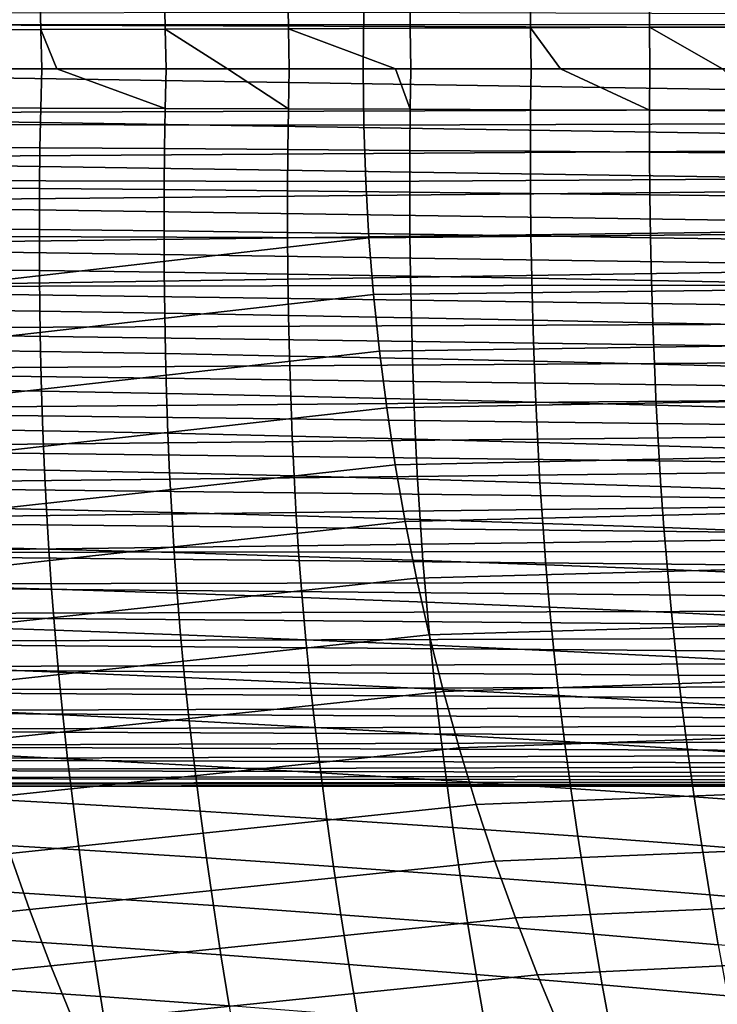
# Model space of a CAD drawing. Header units: metres. Extents: x -365 to 28, y -28 to 28.
# Tile 72 of 256: x -55 to -47, y -11 to 1. Entities that reach past the tile are written whole.
import ezdxf

# ---------------------------------------------------------------- set-up
doc = ezdxf.new("R2010")
doc.units = ezdxf.units.M
doc.layers.add('solid_24_501_103_XXX', color=7, linetype='CONTINUOUS')

msp = doc.modelspace()

# ---------------------------------------------------------------- linework, layer by layer
at = {"layer": 'solid_24_501_103_XXX'}
for points in [[(-29.330763, 0.51737, 135.134018), (-62.013561, 0.52317, 144.506027), (-62.000244, 1.044636, 144.552475), (-29.317738, 1.033098, 135.179443)], [(-57.349934, 1.044636, 160.770035), (-57.336613, 0.52317, 160.816483), (-27.469551, 0.424102, 152.257996), (-27.459742, 0.848046, 152.222076)], [(-54.711781, 0.464458, 71.598251), (-56.199532, 0.460184, 72.247437), (-56.207642, 0.927546, 72.263939), (-54.720551, 0.935851, 71.615753)], [(-53.238167, 0.469187, 70.914513), (-54.711781, 0.464458, 71.598251), (-54.720551, 0.935851, 71.615753), (-53.246422, 0.945062, 70.932579)], [(-51.786522, 0.955216, 70.214783), (-51.779709, 0.474383, 70.196594), (-53.238167, 0.469187, 70.914513), (-53.246422, 0.945062, 70.932579)], [(-50.342136, 0.965879, 69.46286), (-50.337437, 0.479829, 69.444939), (-51.779709, 0.474383, 70.196594), (-51.786522, 0.955216, 70.214783)], [(-48.914551, 0.976891, 68.677429), (-48.912388, 0.48544, 68.660057), (-50.337437, 0.479829, 69.444939), (-50.342136, 0.965879, 69.46286)], [(-47.505058, 0.988529, 67.859177), (-47.505592, 0.491349, 67.842453), (-48.912388, 0.48544, 68.660057), (-48.914551, 0.976891, 68.677429)], [(-46.114941, 1.000221, 67.008705), (-46.118088, 0.49727, 66.992653), (-47.505592, 0.491349, 67.842453), (-47.505058, 0.988529, 67.859177)], [(-50.894806, 0, 105.566017), (-50.887135, 0.666145, 105.558487), (-56.57024, 0.659662, 106.993813), (-56.577618, 0, 107.001122)], [(-45.211998, 0, 104.130913), (-45.204578, 0.649072, 104.123695), (-50.887135, 0.666145, 105.558487), (-50.894806, 0, 105.566017)], [(-29.330763, 0.51737, 135.134018), (-29.335108, 0, 135.118866), (-62.018005, 0, 144.490524), (-62.013561, 0.52317, 144.506027)], [(-57.336613, 0.52317, 160.816483), (-57.332172, 0, 160.831985), (-27.472822, 0, 152.269943), (-27.469551, 0.424102, 152.257996)], [(-53.238167, 0.469187, 70.914513), (-53.226749, 0, 70.904472), (-54.52179, 0, 71.508003), (-54.711781, 0.464458, 71.598251)], [(-51.779709, 0.474383, 70.196594), (-51.769493, 0, 70.186638), (-52.501446, 0, 70.552399), (-53.238167, 0.469187, 70.914513)], [(-52.501446, 0, 70.552399), (-53.226749, 0, 70.904472), (-53.238167, 0.469187, 70.914513)], [(-50.337437, 0.479829, 69.444939), (-50.329277, 0, 69.435593), (-50.512329, 0, 69.533401), (-51.779709, 0.474383, 70.196594)], [(-50.512329, 0, 69.533401), (-51.769493, 0, 70.186638), (-51.779709, 0.474383, 70.196594)], [(-48.912388, 0.48544, 68.660057), (-48.906643, 0, 68.651596), (-50.329277, 0, 69.435593), (-50.337437, 0.479829, 69.444939)], [(-47.505592, 0.491349, 67.842453), (-47.502228, 0, 67.834938), (-48.557873, 0, 68.452812), (-48.912388, 0.48544, 68.660057)], [(-48.557873, 0, 68.452812), (-48.906643, 0, 68.651596), (-48.912388, 0.48544, 68.660057)], [(-46.118088, 0.49727, 66.992653), (-46.117229, 0, 66.986244), (-46.641418, 0, 67.312637), (-47.505592, 0.491349, 67.842453)], [(-46.641418, 0, 67.312637), (-47.502228, 0, 67.834938), (-47.505592, 0.491349, 67.842453)], [(-54.711781, 0.464458, 71.598251), (-54.699947, 0, 71.588547), (-56.188572, 0, 72.238609), (-56.199532, 0.460184, 72.247437)], [(-54.52179, 0, 71.508003), (-54.699947, 0, 71.588547), (-54.711781, 0.464458, 71.598251)], [(-29.317738, -1.033098, 135.179443), (-62.013561, -0.52317, 144.506027), (-62.018005, 0, 144.490524), (-29.330763, -0.51737, 135.134018)], [(-29.335108, 0, 135.118866), (-29.330763, -0.51737, 135.134018), (-62.018005, 0, 144.490524)], [(-57.332172, 0, 160.831985), (-57.336613, -0.52317, 160.816483), (-27.469551, -0.424099, 152.257996), (-27.472822, 0, 152.269943)], [(-50.887135, -0.666145, 105.558487), (-50.894806, 0, 105.566017), (-56.577618, 0, 107.001122), (-56.57024, -0.659662, 106.993813)], [(-56.199532, -0.460184, 72.247437), (-56.188572, 0, 72.238609), (-54.699947, 0, 71.588547), (-54.711781, -0.464458, 71.598251)], [(-54.711781, -0.464458, 71.598251), (-54.699947, 0, 71.588547), (-54.52179, 0, 71.508003), (-53.238167, -0.469187, 70.914513)], [(-53.238167, -0.469187, 70.914513), (-54.52179, 0, 71.508003), (-53.226749, 0, 70.904472)], [(-53.238167, -0.469187, 70.914513), (-53.226749, 0, 70.904472), (-52.501446, 0, 70.552399), (-51.779709, -0.474383, 70.196594)], [(-51.779709, -0.474383, 70.196594), (-52.501446, 0, 70.552399), (-51.769493, 0, 70.186638)], [(-51.779709, -0.474383, 70.196594), (-51.769493, 0, 70.186638), (-50.512329, 0, 69.533401), (-50.337437, -0.479829, 69.444939)], [(-45.204578, -0.649072, 104.123695), (-45.211998, 0, 104.130913), (-50.894806, 0, 105.566017), (-50.887135, -0.666145, 105.558487)], [(-50.337437, -0.479829, 69.444939), (-50.329277, 0, 69.435593), (-48.906643, 0, 68.651596), (-48.912388, -0.48544, 68.660057)], [(-48.912388, -0.48544, 68.660057), (-48.906643, 0, 68.651596), (-48.557873, 0, 68.452812), (-47.505592, -0.491349, 67.842453)], [(-47.505592, -0.491349, 67.842453), (-48.557873, 0, 68.452812), (-47.502228, 0, 67.834938)], [(-47.505592, -0.491349, 67.842453), (-47.502228, 0, 67.834938), (-46.641418, 0, 67.312637), (-46.118088, -0.49727, 66.992653)], [(-50.337437, -0.479829, 69.444939), (-50.512329, 0, 69.533401), (-50.329277, 0, 69.435593)], [(-57.349934, -1.044636, 160.770035), (-27.459742, -0.848036, 152.222076), (-27.469551, -0.424099, 152.257996), (-57.336613, -0.52317, 160.816483)], [(-54.711781, -0.464458, 71.598251), (-54.720551, -0.935851, 71.615753), (-56.207642, -0.927546, 72.263939), (-56.199532, -0.460184, 72.247437)], [(-53.238167, -0.469187, 70.914513), (-53.246422, -0.945062, 70.932579), (-54.720551, -0.935851, 71.615753), (-54.711781, -0.464458, 71.598251)], [(-29.296099, -1.544652, 135.254913), (-62.000244, -1.044636, 144.552475), (-62.013561, -0.52317, 144.506027), (-29.317738, -1.033098, 135.179443)], [(-51.779709, -0.474383, 70.196594), (-51.786522, -0.955216, 70.214783), (-53.246422, -0.945062, 70.932579), (-53.238167, -0.469187, 70.914513)], [(-50.337437, -0.479829, 69.444939), (-50.342136, -0.965879, 69.46286), (-51.786522, -0.955216, 70.214783), (-51.779709, -0.474383, 70.196594)], [(-48.912388, -0.48544, 68.660057), (-48.914551, -0.976891, 68.677429), (-50.342136, -0.965879, 69.46286), (-50.337437, -0.479829, 69.444939)], [(-47.505058, -0.988529, 67.859177), (-48.914551, -0.976891, 68.677429), (-48.912388, -0.48544, 68.660057), (-47.505592, -0.491349, 67.842453)], [(-46.114941, -1.000221, 67.008705), (-47.505058, -0.988529, 67.859177), (-47.505592, -0.491349, 67.842453), (-46.118088, -0.49727, 66.992653)], [(-50.864056, -1.334041, 105.535858), (-50.887135, -0.666145, 105.558487), (-56.57024, -0.659662, 106.993813), (-56.548046, -1.321011, 106.971863)], [(-45.204578, -0.649072, 104.123695), (-50.887135, -0.666145, 105.558487), (-50.864056, -1.334041, 105.535858), (-45.182262, -1.299845, 104.10199)], [(-57.372059, -1.5618, 160.692871), (-27.443424, -1.271219, 152.162064), (-27.459742, -0.848036, 152.222076), (-57.349934, -1.044636, 160.770035)], [(-54.720551, -0.935851, 71.615753), (-54.72591, -1.41564, 71.641464), (-56.212486, -1.403662, 72.288506), (-56.207642, -0.927546, 72.263939)], [(-29.265896, -2.050764, 135.360229), (-61.978115, -1.5618, 144.629639), (-62.000244, -1.044636, 144.552475), (-29.296099, -1.544652, 135.254913)], [(-53.246422, -0.945062, 70.932579), (-53.25116, -1.42897, 70.959061), (-54.72591, -1.41564, 71.641464), (-54.720551, -0.935851, 71.615753)], [(-51.789742, -1.443723, 70.241653), (-53.25116, -1.42897, 70.959061), (-53.246422, -0.945062, 70.932579), (-51.786522, -0.955216, 70.214783)], [(-50.343178, -1.459252, 69.489777), (-51.789742, -1.443723, 70.241653), (-51.786522, -0.955216, 70.214783), (-50.342136, -0.965879, 69.46286)], [(-48.912998, -1.475327, 68.704185), (-50.343178, -1.459252, 69.489777), (-50.342136, -0.965879, 69.46286), (-48.914551, -0.976891, 68.677429)], [(-47.500736, -1.492384, 67.885681), (-48.912998, -1.475327, 68.704185), (-48.914551, -0.976891, 68.677429), (-47.505058, -0.988529, 67.859177)], [(-46.107925, -1.509565, 67.035004), (-47.500736, -1.492384, 67.885681), (-47.505058, -0.988529, 67.859177), (-46.114941, -1.000221, 67.008705)], [(-57.402939, -2.073334, 160.58519), (-27.420624, -1.693565, 152.077698), (-27.443424, -1.271219, 152.162064), (-57.372059, -1.5618, 160.692871)], [(-50.82547, -2.00337, 105.498077), (-50.864056, -1.334041, 105.535858), (-56.548046, -1.321011, 106.971863), (-56.510941, -1.983741, 106.935211)], [(-45.182262, -1.299845, 104.10199), (-50.864056, -1.334041, 105.535858), (-50.82547, -2.00337, 105.498077), (-45.144955, -1.952023, 104.065758)], [(-54.72591, -1.41564, 71.641464), (-54.727741, -1.901929, 71.675491), (-56.213955, -1.886704, 72.321266), (-56.212486, -1.403662, 72.288506)], [(-53.25116, -1.42897, 70.959061), (-53.252266, -1.918941, 70.994026), (-54.727741, -1.901929, 71.675491), (-54.72591, -1.41564, 71.641464)], [(-51.789253, -1.937853, 70.277245), (-53.252266, -1.918941, 70.994026), (-53.25116, -1.42897, 70.959061), (-51.789742, -1.443723, 70.241653)], [(-50.340454, -1.957813, 69.525703), (-51.789253, -1.937853, 70.277245), (-51.789742, -1.443723, 70.241653), (-50.343178, -1.459252, 69.489777)], [(-48.907635, -1.978529, 68.740273), (-50.340454, -1.957813, 69.525703), (-50.343178, -1.459252, 69.489777), (-48.912998, -1.475327, 68.704185)], [(-47.492542, -2.000597, 67.921906), (-48.907635, -1.978529, 68.740273), (-48.912998, -1.475327, 68.704185), (-47.500736, -1.492384, 67.885681)], [(-46.096958, -2.022883, 67.071419), (-47.492542, -2.000597, 67.921906), (-47.500736, -1.492384, 67.885681), (-46.107925, -1.509565, 67.035004)], [(-29.227266, -2.549127, 135.494949), (-61.947239, -2.073334, 144.737335), (-61.978115, -1.5618, 144.629639), (-29.265896, -2.050764, 135.360229)], [(-57.442429, -2.576846, 160.447464), (-27.391417, -2.114398, 151.968674), (-27.420624, -1.693565, 152.077698), (-57.402939, -2.073334, 160.58519)], [(-54.727741, -1.901929, 71.675491), (-54.726105, -2.388868, 71.717522), (-56.212086, -2.37085, 72.361969), (-56.213955, -1.886704, 72.321266)], [(-53.252266, -1.918941, 70.994026), (-53.249817, -2.409098, 71.037125), (-54.726105, -2.388868, 71.717522), (-54.727741, -1.901929, 71.675491)], [(-51.785152, -2.431694, 70.321144), (-53.249817, -2.409098, 71.037125), (-53.252266, -1.918941, 70.994026), (-51.789253, -1.937853, 70.277245)], [(-50.33408, -2.455615, 69.570175), (-51.785152, -2.431694, 70.321144), (-51.789253, -1.937853, 70.277245), (-50.340454, -1.957813, 69.525703)], [(-45.144955, -1.952023, 104.065758), (-50.82547, -2.00337, 105.498077), (-50.771275, -2.673813, 105.445099), (-45.092564, -2.605309, 104.014954)], [(-48.89859, -2.480511, 68.785179), (-50.33408, -2.455615, 69.570175), (-50.340454, -1.957813, 69.525703), (-48.907635, -1.978529, 68.740273)], [(-47.480637, -2.507135, 67.967262), (-48.89859, -2.480511, 68.785179), (-48.907635, -1.978529, 68.740273), (-47.492542, -2.000597, 67.921906)], [(-29.180361, -3.037902, 135.658524), (-61.907749, -2.576846, 144.875046), (-61.947239, -2.073334, 144.737335), (-29.227266, -2.549127, 135.494949)], [(-50.82547, -2.00337, 105.498077), (-56.510941, -1.983741, 106.935211), (-56.458824, -2.647542, 106.883812)], [(-50.82547, -2.00337, 105.498077), (-56.458824, -2.647542, 106.883812), (-56.391605, -3.312109, 106.817627), (-50.771275, -2.673813, 105.445099)], [(-46.082222, -2.534097, 67.11731), (-47.480637, -2.507135, 67.967262), (-47.492542, -2.000597, 67.921906), (-46.096958, -2.022883, 67.071419)], [(-57.442429, -2.576846, 160.447464), (-27.355879, -2.533413, 151.834534), (-27.391417, -2.114398, 151.968674)], [(-54.726105, -2.388868, 71.717522), (-54.721066, -2.871125, 71.767227), (-56.206932, -2.850775, 72.410316), (-56.212086, -2.37085, 72.361969)], [(-53.249817, -2.409098, 71.037125), (-53.243889, -2.894096, 71.087982), (-54.721066, -2.871125, 71.767227), (-54.726105, -2.388868, 71.717522)], [(-51.777534, -2.919889, 70.372948), (-53.243889, -2.894096, 71.087982), (-53.249817, -2.409098, 71.037125), (-51.785152, -2.431694, 70.321144)], [(-50.324181, -2.947284, 69.622726), (-51.777534, -2.919889, 70.372948), (-51.785152, -2.431694, 70.321144), (-50.33408, -2.455615, 69.570175)], [(-57.490372, -3.070447, 160.280273), (-27.314177, -2.94962, 151.674988), (-27.355879, -2.533413, 151.834534), (-57.442429, -2.576846, 160.447464)], [(-48.886013, -2.975884, 68.838394), (-50.324181, -2.947284, 69.622726), (-50.33408, -2.455615, 69.570175), (-48.89859, -2.480511, 68.785179)], [(-47.465187, -3.006593, 68.021187), (-48.886013, -2.975884, 68.838394), (-48.89859, -2.480511, 68.785179), (-47.480637, -2.507135, 67.967262)], [(-46.063923, -3.037781, 67.17205), (-47.465187, -3.006593, 68.021187), (-47.480637, -2.507135, 67.967262), (-46.082222, -2.534097, 67.11731)], [(-29.125301, -3.515739, 135.85054), (-61.859802, -3.070447, 145.042252), (-61.907749, -2.576846, 144.875046), (-29.180361, -3.037902, 135.658524)], [(-50.771275, -2.673813, 105.445099), (-56.391605, -3.312109, 106.817627), (-56.309177, -3.977132, 106.736595), (-50.701366, -3.345051, 105.376869)], [(-45.092564, -2.605309, 104.014954), (-50.771275, -2.673813, 105.445099), (-50.701366, -3.345051, 105.376869), (-45.02499, -3.259408, 103.949532)], [(-54.721066, -2.871125, 71.767227), (-54.712685, -3.347696, 71.824333), (-56.198563, -3.325379, 72.466034), (-56.206932, -2.850775, 72.410316)], [(-53.243889, -2.894096, 71.087982), (-53.234558, -3.373027, 71.146309), (-54.712685, -3.347696, 71.824333), (-54.721066, -2.871125, 71.767227)], [(-51.766487, -3.401623, 70.432335), (-53.234558, -3.373027, 71.146309), (-53.243889, -2.894096, 71.087982), (-51.777534, -2.919889, 70.372948)], [(-57.546642, -3.552755, 160.08403), (-27.266474, -3.362514, 151.489471), (-27.314177, -2.94962, 151.674988), (-57.490372, -3.070447, 160.280273)], [(-50.310848, -3.432098, 69.683029), (-51.766487, -3.401623, 70.432335), (-51.777534, -2.919889, 70.372948), (-50.324181, -2.947284, 69.622726)], [(-48.870018, -3.464012, 68.899551), (-50.310848, -3.432098, 69.683029), (-50.324181, -2.947284, 69.622726), (-48.886013, -2.975884, 68.838394)], [(-47.446327, -3.498425, 68.08329), (-48.870018, -3.464012, 68.899551), (-48.886013, -2.975884, 68.838394), (-47.465187, -3.006593, 68.021187)], [(-46.042198, -3.53348, 67.235245), (-47.446327, -3.498425, 68.08329), (-47.465187, -3.006593, 68.021187), (-46.063923, -3.037781, 67.17205)], [(-29.062374, -3.980192, 136.069992), (-61.803535, -3.552755, 145.23848), (-61.859802, -3.070447, 145.042252), (-29.125301, -3.515739, 135.85054)], [(-45.02499, -3.259408, 103.949532), (-50.701366, -3.345051, 105.376869), (-50.615654, -4.016766, 105.293343), (-44.942146, -3.914021, 103.869431)], [(-57.610939, -4.021231, 159.859802), (-27.213074, -3.770756, 151.27774), (-27.266474, -3.362514, 151.489471), (-57.546642, -3.552755, 160.08403)], [(-50.701366, -3.345051, 105.376869), (-56.309177, -3.977132, 106.736595), (-56.211452, -4.642305, 106.640663), (-50.615654, -4.016766, 105.293343)], [(-54.712685, -3.347696, 71.824333), (-54.701027, -3.819153, 71.888573), (-56.187027, -3.795086, 72.528877), (-56.198563, -3.325379, 72.466034)], [(-53.234558, -3.373027, 71.146309), (-53.221889, -3.846602, 71.211823), (-54.701027, -3.819153, 71.888573), (-54.712685, -3.347696, 71.824333)], [(-51.752087, -3.877741, 70.499023), (-53.221889, -3.846602, 71.211823), (-53.234558, -3.373027, 71.146309), (-51.766487, -3.401623, 70.432335)], [(-50.294167, -3.911029, 69.750793), (-51.752087, -3.877741, 70.499023), (-51.766487, -3.401623, 70.432335), (-50.310848, -3.432098, 69.683029)], [(-48.8507, -3.945994, 68.968369), (-50.294167, -3.911029, 69.750793), (-50.310848, -3.432098, 69.683029), (-48.870018, -3.464012, 68.899551)], [(-47.424164, -3.983855, 68.15329), (-48.8507, -3.945994, 68.968369), (-48.870018, -3.464012, 68.899551), (-47.446327, -3.498425, 68.08329)], [(-28.991737, -4.430086, 136.316345), (-61.739239, -4.021231, 145.462708), (-61.803535, -3.552755, 145.23848), (-29.062374, -3.980192, 136.069992)], [(-46.017178, -4.022538, 67.30658), (-47.424164, -3.983855, 68.15329), (-47.446327, -3.498425, 68.08329), (-46.042198, -3.53348, 67.235245)], [(-57.683105, -4.474702, 159.608124), (-27.154287, -4.173479, 151.039337), (-27.213074, -3.770756, 151.27774), (-57.610939, -4.021231, 159.859802)], [(-54.701027, -3.819153, 71.888573), (-54.686012, -4.286633, 71.959877), (-56.172279, -4.260761, 72.598717), (-56.187027, -3.795086, 72.528877)], [(-53.221889, -3.846602, 71.211823), (-53.20578, -4.31622, 71.284508), (-54.686012, -4.286633, 71.959877), (-54.701027, -3.819153, 71.888573)], [(-51.7342, -4.349906, 70.573044), (-53.20578, -4.31622, 71.284508), (-53.221889, -3.846602, 71.211823), (-51.752087, -3.877741, 70.499023)], [(-50.273994, -4.385998, 69.826088), (-51.7342, -4.349906, 70.573044), (-51.752087, -3.877741, 70.499023), (-50.294167, -3.911029, 69.750793)], [(-44.942146, -3.914021, 103.869431), (-50.615654, -4.016766, 105.293343), (-50.514027, -4.688638, 105.19445), (-44.843937, -4.568855, 103.77462)], [(-48.827892, -4.424, 69.044975), (-50.273994, -4.385998, 69.826088), (-50.294167, -3.911029, 69.750793), (-48.8507, -3.945994, 68.968369)], [(-47.39851, -4.465312, 68.231369), (-48.827892, -4.424, 69.044975), (-48.8507, -3.945994, 68.968369), (-47.424164, -3.983855, 68.15329)], [(-28.913679, -4.863552, 136.588562), (-61.667072, -4.474702, 145.714386), (-61.739239, -4.021231, 145.462708), (-28.991737, -4.430086, 136.316345)], [(-50.615654, -4.016766, 105.293343), (-56.211452, -4.642305, 106.640663), (-56.098331, -5.307319, 106.529793), (-50.514027, -4.688638, 105.19445)], [(-45.988655, -4.507642, 67.386314), (-47.39851, -4.465312, 68.231369), (-47.424164, -3.983855, 68.15329), (-46.017178, -4.022538, 67.30658)], [(-57.762817, -4.911138, 159.330139), (-27.090578, -4.569162, 150.774124), (-27.154287, -4.173479, 151.039337), (-57.683105, -4.474702, 159.608124)], [(-54.686012, -4.286633, 71.959877), (-54.66732, -4.752194, 72.03849), (-56.154079, -4.723982, 72.675705), (-56.172279, -4.260761, 72.598717)], [(-53.20578, -4.31622, 71.284508), (-53.185837, -4.784415, 71.364746), (-54.66732, -4.752194, 72.03849), (-54.686012, -4.286633, 71.959877)], [(-51.712368, -4.821119, 70.654915), (-53.185837, -4.784415, 71.364746), (-53.20578, -4.31622, 71.284508), (-51.7342, -4.349906, 70.573044)], [(-50.249802, -4.86047, 69.909592), (-51.712368, -4.821119, 70.654915), (-51.7342, -4.349906, 70.573044), (-50.273994, -4.385998, 69.826088)], [(-48.801006, -4.901957, 69.13018), (-50.249802, -4.86047, 69.909592), (-50.273994, -4.385998, 69.826088), (-48.827892, -4.424, 69.044975)], [(-47.36871, -4.947186, 68.318504), (-48.801006, -4.901957, 69.13018), (-48.827892, -4.424, 69.044975), (-47.39851, -4.465312, 68.231369)], [(-28.828529, -5.27879, 136.885513), (-61.58736, -4.911138, 145.992371), (-61.667072, -4.474702, 145.714386), (-28.913679, -4.863552, 136.588562)], [(-45.955898, -4.993647, 67.475601), (-47.36871, -4.947186, 68.318504), (-47.39851, -4.465312, 68.231369), (-45.988655, -4.507642, 67.386314)], [(-57.849747, -5.32876, 159.026978), (-27.022564, -4.955944, 150.482285), (-27.090578, -4.569162, 150.774124), (-57.762817, -4.911138, 159.330139)], [(-44.843937, -4.568855, 103.77462), (-50.514027, -4.688638, 105.19445), (-50.396393, -5.36035, 105.080162), (-44.730267, -5.223612, 103.665039)], [(-54.66732, -4.752194, 72.03849), (-54.644596, -5.218072, 72.124756), (-56.132156, -5.186512, 72.76004), (-56.154079, -4.723982, 72.675705)], [(-50.514027, -4.688638, 105.19445), (-56.098331, -5.307319, 106.529793), (-55.969696, -5.97189, 106.403923), (-50.396393, -5.36035, 105.080162)], [(-53.185837, -4.784415, 71.364746), (-53.161621, -5.253889, 71.452995), (-54.644596, -5.218072, 72.124756), (-54.66732, -4.752194, 72.03849)], [(-51.686073, -5.294546, 70.745239), (-53.161621, -5.253889, 71.452995), (-53.185837, -4.784415, 71.364746), (-51.712368, -4.821119, 70.654915)], [(-50.220989, -5.338071, 70.00206), (-51.686073, -5.294546, 70.745239), (-51.712368, -4.821119, 70.654915), (-50.249802, -4.86047, 69.909592)], [(-48.769367, -5.383945, 69.224922), (-50.220989, -5.338071, 70.00206), (-50.249802, -4.86047, 69.909592), (-48.801006, -4.901957, 69.13018)], [(-28.736507, -5.674725, 137.206421), (-61.500427, -5.32876, 146.295532), (-61.58736, -4.911138, 145.992371), (-28.828529, -5.27879, 136.885513)], [(-57.943672, -5.726495, 158.699417), (-26.950928, -5.332147, 150.164062), (-27.022564, -4.955944, 150.482285), (-57.849747, -5.32876, 159.026978)], [(-47.334019, -5.434016, 68.415802), (-48.769367, -5.383945, 69.224922), (-48.801006, -4.901957, 69.13018), (-47.36871, -4.947186, 68.318504)], [(-45.918091, -5.485545, 67.575745), (-47.334019, -5.434016, 68.415802), (-47.36871, -4.947186, 68.318504), (-45.955898, -4.993647, 67.475601)], [(-54.644596, -5.218072, 72.124756), (-54.61726, -5.687285, 72.219429), (-56.106037, -5.651121, 72.852364), (-56.132156, -5.186512, 72.76004)], [(-53.161621, -5.253889, 71.452995), (-53.132462, -5.72791, 71.550156), (-54.61726, -5.687285, 72.219429), (-54.644596, -5.218072, 72.124756)], [(-44.730267, -5.223612, 103.665039), (-50.396393, -5.36035, 105.080162), (-50.262623, -6.031607, 104.950401), (-44.60104, -5.878, 103.540642)], [(-28.638081, -6.049343, 137.549683), (-61.406502, -5.726495, 146.623093), (-61.500427, -5.32876, 146.295532), (-28.736507, -5.674725, 137.206421)], [(-57.943672, -5.726495, 158.699417), (-26.876492, -5.695838, 149.819992), (-26.950928, -5.332147, 150.164062)], [(-50.396393, -5.36035, 105.080162), (-55.969696, -5.97189, 106.403923), (-55.825172, -6.636017, 106.262833), (-50.262623, -6.031607, 104.950401)], [(-51.65456, -5.773714, 70.845055), (-53.132462, -5.72791, 71.550156), (-53.161621, -5.253889, 71.452995), (-51.686073, -5.294546, 70.745239)], [(-50.186718, -5.822581, 70.104683), (-51.65456, -5.773714, 70.845055), (-51.686073, -5.294546, 70.745239), (-50.220989, -5.338071, 70.00206)], [(-48.73204, -5.873996, 69.330551), (-50.186718, -5.822581, 70.104683), (-50.220989, -5.338071, 70.00206), (-48.769367, -5.383945, 69.224922)], [(-47.293407, -5.930086, 68.524803), (-48.73204, -5.873996, 69.330551), (-48.769367, -5.383945, 69.224922), (-47.334019, -5.434016, 68.415802)], [(-45.874107, -5.987869, 67.688446), (-47.293407, -5.930086, 68.524803), (-47.334019, -5.434016, 68.415802), (-45.918091, -5.485545, 67.575745)], [(-58.044086, -6.102199, 158.349228), (-26.800257, -6.044723, 149.451279), (-26.876492, -5.695838, 149.819992), (-57.943672, -5.726495, 158.699417)], [(-54.61726, -5.687285, 72.219429), (-54.584637, -6.163255, 72.323494), (-56.07515, -6.121096, 72.953545), (-56.106037, -5.651121, 72.852364)], [(-53.132462, -5.72791, 71.550156), (-53.097572, -6.210039, 71.657326), (-54.584637, -6.163255, 72.323494), (-54.61726, -5.687285, 72.219429)], [(-28.533522, -6.401628, 137.914322), (-61.306087, -6.102199, 146.973282), (-61.406502, -5.726495, 146.623093), (-28.638081, -6.049343, 137.549683)], [(-51.616936, -6.262326, 70.955612), (-53.097572, -6.210039, 71.657326), (-53.132462, -5.72791, 71.550156), (-51.65456, -5.773714, 70.845055)], [(-50.146, -6.31785, 70.218864), (-51.616936, -6.262326, 70.955612), (-51.65456, -5.773714, 70.845055), (-50.186718, -5.822581, 70.104683)], [(-48.687958, -6.376108, 69.448631), (-50.146, -6.31785, 70.218864), (-50.186718, -5.822581, 70.104683), (-48.73204, -5.873996, 69.330551)], [(-44.60104, -5.878, 103.540642), (-50.262623, -6.031607, 104.950401), (-50.112331, -6.702411, 104.804947), (-44.45599, -6.531914, 103.401276)], [(-47.245708, -6.439542, 68.647255), (-48.687958, -6.376108, 69.448631), (-48.73204, -5.873996, 69.330551), (-47.293407, -5.930086, 68.524803)], [(-45.822689, -6.504909, 67.815659), (-47.245708, -6.439542, 68.647255), (-47.293407, -5.930086, 68.524803), (-45.874107, -5.987869, 67.688446)], [(-58.150742, -6.454934, 157.977295), (-26.723248, -6.376886, 149.059036), (-26.800257, -6.044723, 149.451279), (-58.044086, -6.102199, 158.349228)], [(-50.262623, -6.031607, 104.950401), (-55.825172, -6.636017, 106.262833), (-55.664204, -7.299895, 106.106209), (-50.112331, -6.702411, 104.804947)], [(-28.423216, -6.730251, 138.299011), (-61.199436, -6.454934, 147.34523), (-61.306087, -6.102199, 146.973282), (-28.533522, -6.401628, 137.914322)], [(-54.584637, -6.163255, 72.323494), (-54.546162, -6.648675, 72.437912), (-56.039009, -6.599178, 73.064484), (-56.07515, -6.121096, 72.953545)], [(-53.097572, -6.210039, 71.657326), (-53.056328, -6.702935, 71.775558), (-54.546162, -6.648675, 72.437912), (-54.584637, -6.163255, 72.323494)], [(-51.572514, -6.763005, 71.078049), (-53.056328, -6.702935, 71.775558), (-53.097572, -6.210039, 71.657326), (-51.616936, -6.262326, 70.955612)], [(-50.098087, -6.826468, 70.345818), (-51.572514, -6.763005, 71.078049), (-51.616936, -6.262326, 70.955612), (-50.146, -6.31785, 70.218864)], [(-58.26318, -6.783194, 157.585159), (-26.646643, -6.690083, 148.645157), (-26.723248, -6.376886, 149.059036), (-58.150742, -6.454934, 157.977295)], [(-48.636303, -6.892835, 69.580482), (-50.098087, -6.826468, 70.345818), (-50.146, -6.31785, 70.218864), (-48.687958, -6.376108, 69.448631)], [(-47.19006, -6.964887, 68.784554), (-48.636303, -6.892835, 69.580482), (-48.687958, -6.376108, 69.448631), (-47.245708, -6.439542, 68.647255)], [(-28.307659, -7.033746, 138.701996), (-61.086994, -6.783194, 147.73735), (-61.199436, -6.454934, 147.34523), (-28.423216, -6.730251, 138.299011)], [(-45.762905, -7.039108, 67.958885), (-47.19006, -6.964887, 68.784554), (-47.245708, -6.439542, 68.647255), (-45.822689, -6.504909, 67.815659)], [(-54.546162, -6.648675, 72.437912), (-54.50156, -7.144565, 72.563667), (-55.997311, -7.086863, 73.186226), (-56.039009, -6.599178, 73.064484)], [(-44.45599, -6.531914, 103.401276), (-50.112331, -6.702411, 104.804947), (-49.944935, -7.372966, 104.643471), (-44.294594, -7.185526, 103.246651)], [(-58.380917, -7.085558, 157.174561), (-26.571636, -6.982341, 148.211685), (-26.646643, -6.690083, 148.645157), (-58.26318, -6.783194, 157.585159)], [(-50.112331, -6.702411, 104.804947), (-55.664204, -7.299895, 106.106209), (-55.486229, -7.96372, 105.933723), (-49.944935, -7.372966, 104.643471)], [(-53.056328, -6.702935, 71.775558), (-53.008476, -7.207152, 71.905762), (-54.50156, -7.144565, 72.563667), (-54.546162, -6.648675, 72.437912)], [(-51.521065, -7.275852, 71.213188), (-53.008476, -7.207152, 71.905762), (-53.056328, -6.702935, 71.775558), (-51.572514, -6.763005, 71.078049)], [(-50.042774, -7.348087, 70.486328), (-51.521065, -7.275852, 71.213188), (-51.572514, -6.763005, 71.078049), (-50.098087, -6.826468, 70.345818)], [(-28.187153, -7.31132, 139.122253), (-60.969257, -7.085558, 148.147949), (-61.086994, -6.783194, 147.73735), (-28.307659, -7.033746, 138.701996)], [(-48.5769, -7.423389, 69.726814), (-50.042774, -7.348087, 70.486328), (-50.098087, -6.826468, 70.345818), (-48.636303, -6.892835, 69.580482)], [(-58.503658, -7.361271, 156.746521), (-26.499443, -7.251783, 147.761124), (-26.571636, -6.982341, 148.211685), (-58.380917, -7.085558, 157.174561)], [(-47.126293, -7.504883, 68.937355), (-48.5769, -7.423389, 69.726814), (-48.636303, -6.892835, 69.580482), (-47.19006, -6.964887, 68.784554)], [(-45.694626, -7.588777, 68.118706), (-47.126293, -7.504883, 68.937355), (-47.19006, -6.964887, 68.784554), (-45.762905, -7.039108, 67.958885)], [(-28.062277, -7.561634, 139.557755), (-60.846519, -7.361271, 148.575989), (-60.969257, -7.085558, 148.147949), (-28.187153, -7.31132, 139.122253)], [(-54.50156, -7.144565, 72.563667), (-54.450596, -7.651704, 72.701744), (-55.94978, -7.585468, 73.319824), (-55.997311, -7.086863, 73.186226)], [(-53.008476, -7.207152, 71.905762), (-52.953819, -7.722951, 72.048843), (-54.450596, -7.651704, 72.701744), (-54.50156, -7.144565, 72.563667)], [(-51.462437, -7.800619, 71.36187), (-52.953819, -7.722951, 72.048843), (-53.008476, -7.207152, 71.905762), (-51.521065, -7.275852, 71.213188)], [(-44.294594, -7.185526, 103.246651), (-49.944935, -7.372966, 104.643471), (-49.759857, -8.043478, 104.465637), (-44.116318, -7.839029, 103.076439)], [(-58.630745, -7.60886, 156.303314), (-26.431223, -7.496866, 147.296021), (-26.499443, -7.251783, 147.761124), (-58.503658, -7.361271, 156.746521)], [(-49.979946, -7.881962, 70.641121), (-51.462437, -7.800619, 71.36187), (-51.521065, -7.275852, 71.213188), (-50.042774, -7.348087, 70.486328)], [(-27.933424, -7.783921, 140.007111), (-60.719433, -7.60886, 149.019196), (-60.846519, -7.361271, 148.575989), (-28.062277, -7.561634, 139.557755)], [(-49.944935, -7.372966, 104.643471), (-55.486229, -7.96372, 105.933723), (-55.290699, -8.627692, 105.745064), (-49.759857, -8.043478, 104.465637)], [(-48.509663, -7.966533, 69.888252), (-49.979946, -7.881962, 70.641121), (-50.042774, -7.348087, 70.486328), (-48.5769, -7.423389, 69.726814)], [(-47.054371, -8.057804, 69.106201), (-48.509663, -7.966533, 69.888252), (-48.5769, -7.423389, 69.726814), (-47.126293, -7.504883, 68.937355)], [(-58.761837, -7.827675, 155.84613), (-26.368055, -7.716323, 146.819153), (-26.431223, -7.496866, 147.296021), (-58.630745, -7.60886, 156.303314)], [(-45.617828, -8.1517, 68.295563), (-47.054371, -8.057804, 69.106201), (-47.126293, -7.504883, 68.937355), (-45.694626, -7.588777, 68.118706)], [(-27.801025, -7.977417, 140.468842), (-60.588337, -7.827675, 149.476379), (-60.719433, -7.60886, 149.019196), (-27.933424, -7.783921, 140.007111)], [(-54.450596, -7.651704, 72.701744), (-54.393162, -8.170872, 72.853325), (-55.896236, -8.09622, 73.466568), (-55.94978, -7.585468, 73.319824)], [(-52.953819, -7.722951, 72.048843), (-52.892315, -8.250676, 72.205894), (-54.393162, -8.170872, 72.853325), (-54.450596, -7.651704, 72.701744)], [(-58.896427, -8.016838, 155.37677), (-26.310875, -7.909295, 146.333038), (-26.368055, -7.716323, 146.819153), (-58.761837, -7.827675, 155.84613)], [(-51.396629, -8.33723, 71.525101), (-52.892315, -8.250676, 72.205894), (-52.953819, -7.722951, 72.048843), (-51.462437, -7.800619, 71.36187)], [(-49.909653, -8.427605, 70.811127), (-51.396629, -8.33723, 71.525101), (-51.462437, -7.800619, 71.36187), (-49.979946, -7.881962, 70.641121)], [(-27.665697, -8.141225, 140.940796), (-60.453751, -8.016838, 149.94574), (-60.588337, -7.827675, 149.476379), (-27.801025, -7.977417, 140.468842)], [(-59.033894, -8.175491, 154.897369), (-26.260563, -8.074939, 145.84108), (-26.310875, -7.909295, 146.333038), (-58.896427, -8.016838, 155.37677)], [(-48.434689, -8.521375, 70.065659), (-49.909653, -8.427605, 70.811127), (-49.979946, -7.881962, 70.641121), (-48.509663, -7.966533, 69.888252)], [(-44.116318, -7.839029, 103.076439), (-49.759857, -8.043478, 104.465637), (-49.556519, -8.714152, 104.271118), (-43.920612, -8.492616, 102.89035)], [(-27.527813, -8.274897, 141.421646), (-60.316284, -8.175491, 150.42514), (-60.453751, -8.016838, 149.94574), (-27.665697, -8.141225, 140.940796)], [(-49.759857, -8.043478, 104.465637), (-55.290699, -8.627692, 105.745064), (-55.077049, -9.292007, 105.539902), (-49.556519, -8.714152, 104.271118)], [(-46.974426, -8.622359, 69.291847), (-48.434689, -8.521375, 70.065659), (-48.509663, -7.966533, 69.888252), (-47.054371, -8.057804, 69.106201)], [(-59.173889, -8.303231, 154.409149), (-26.397404, -8.221533, 145.363861), (-26.260563, -8.074939, 145.84108), (-59.033894, -8.175491, 154.897369)], [(-54.393162, -8.170872, 72.853325), (-54.32922, -8.702844, 73.019753), (-55.836552, -8.620281, 73.627853), (-55.896236, -8.09622, 73.466568)], [(-45.5327, -8.726193, 68.490135), (-46.974426, -8.622359, 69.291847), (-47.054371, -8.057804, 69.106201), (-45.617828, -8.1517, 68.295563)], [(-27.387966, -8.377848, 141.909348), (-60.176285, -8.303231, 150.913376), (-60.316284, -8.175491, 150.42514), (-27.527813, -8.274897, 141.421646)], [(-26.397404, -8.221533, 145.363861), (-59.173889, -8.303231, 154.409149), (-59.315697, -8.399402, 153.914612), (-26.536505, -8.33768, 144.878754)], [(-52.892315, -8.250676, 72.205894), (-52.824005, -8.790733, 72.378166), (-54.32922, -8.702844, 73.019753), (-54.393162, -8.170872, 72.853325)], [(-51.323769, -8.885729, 71.704041), (-52.824005, -8.790733, 72.378166), (-52.892315, -8.250676, 72.205894), (-51.396629, -8.33723, 71.525101)], [(-27.246679, -8.449706, 142.402084), (-60.034481, -8.399402, 151.407913), (-60.176285, -8.303231, 150.913376), (-27.387966, -8.377848, 141.909348)], [(-26.536505, -8.33768, 144.878754), (-59.315697, -8.399402, 153.914612), (-59.458889, -8.463731, 153.415237), (-26.677223, -8.422842, 144.388016)], [(-49.832077, -8.98471, 70.997429), (-51.323769, -8.885729, 71.704041), (-51.396629, -8.33723, 71.525101), (-49.909653, -8.427605, 70.811127)], [(-27.104376, -8.490248, 142.898346), (-59.891289, -8.463731, 151.907272), (-60.034481, -8.399402, 151.407913), (-27.246679, -8.449706, 142.402084)], [(-26.961731, -8.499282, 143.395813), (-59.747215, -8.495972, 152.409714), (-59.891289, -8.463731, 151.907272), (-27.104376, -8.490248, 142.898346)], [(-26.819174, -8.476791, 143.89296), (-59.602959, -8.495972, 152.912796), (-59.747215, -8.495972, 152.409714), (-26.961731, -8.499282, 143.395813)], [(-26.677223, -8.422842, 144.388016), (-59.458889, -8.463731, 153.415237), (-59.602959, -8.495972, 152.912796), (-26.819174, -8.476791, 143.89296)], [(-48.352215, -9.087267, 70.260017), (-49.832077, -8.98471, 70.997429), (-49.909653, -8.427605, 70.811127), (-48.434689, -8.521375, 70.065659)], [(-43.920612, -8.492616, 102.89035), (-49.556519, -8.714152, 104.271118), (-49.334343, -9.385196, 104.05957), (-43.706944, -9.146478, 102.688065)], [(-54.32922, -8.702844, 73.019753), (-54.258793, -9.24835, 73.202477), (-55.770615, -9.15882, 73.80529), (-55.836552, -8.620281, 73.627853)], [(-46.886749, -9.197565, 69.495209), (-48.352215, -9.087267, 70.260017), (-48.434689, -8.521375, 70.065659), (-46.974426, -8.622359, 69.291847)], [(-45.439564, -9.31094, 68.703247), (-46.886749, -9.197565, 69.495209), (-46.974426, -8.622359, 69.291847), (-45.5327, -8.726193, 68.490135)], [(-49.556519, -8.714152, 104.271118), (-55.077049, -9.292007, 105.539902), (-54.844723, -9.956866, 105.317924), (-49.334343, -9.385196, 104.05957)], [(-52.824005, -8.790733, 72.378166), (-52.749027, -9.343428, 72.567009), (-54.258793, -9.24835, 73.202477), (-54.32922, -8.702844, 73.019753)], [(-51.244091, -9.446009, 71.899918), (-52.749027, -9.343428, 72.567009), (-52.824005, -8.790733, 72.378166), (-51.323769, -8.885729, 71.704041)], [(-49.747555, -9.552765, 71.201118), (-51.244091, -9.446009, 71.899918), (-51.323769, -8.885729, 71.704041), (-49.832077, -8.98471, 70.997429)], [(-48.262661, -9.663296, 70.472298), (-49.747555, -9.552765, 71.201118), (-49.832077, -8.98471, 70.997429), (-48.352215, -9.087267, 70.260017)], [(-46.791836, -9.782104, 69.71711), (-48.262661, -9.663296, 70.472298), (-48.352215, -9.087267, 70.260017), (-46.886749, -9.197565, 69.495209)], [(-54.258793, -9.24835, 73.202477), (-54.181942, -9.80839, 73.403587), (-55.698292, -9.713359, 74.001129), (-55.770615, -9.15882, 73.80529)], [(-43.706944, -9.146478, 102.688065), (-49.334343, -9.385196, 104.05957), (-49.092747, -10.056814, 103.830666), (-43.474773, -9.80081, 102.469261)], [(-45.339008, -9.904215, 68.935593), (-46.791836, -9.782104, 69.71711), (-46.886749, -9.197565, 69.495209), (-45.439564, -9.31094, 68.703247)], [(-55.077049, -9.292007, 105.539902), (-60.596458, -9.857116, 106.805008), (-60.354897, -10.515927, 106.573341), (-54.844723, -9.956866, 105.317924)], [(-52.749027, -9.343428, 72.567009), (-52.667633, -9.90923, 72.774284), (-54.181942, -9.80839, 73.403587), (-54.258793, -9.24835, 73.202477)], [(-49.334343, -9.385196, 104.05957), (-54.844723, -9.956866, 105.317924), (-54.593163, -10.622465, 105.078812), (-49.092747, -10.056814, 103.830666)], [(-51.15802, -10.018025, 72.11438), (-52.667633, -9.90923, 72.774284), (-52.749027, -9.343428, 72.567009), (-51.244091, -9.446009, 71.899918)], [(-49.656677, -10.131209, 71.42363), (-51.15802, -10.018025, 72.11438), (-51.244091, -9.446009, 71.899918), (-49.747555, -9.552765, 71.201118)], [(-48.166782, -10.248393, 70.703705), (-49.656677, -10.131209, 71.42363), (-49.747555, -9.552765, 71.201118), (-48.262661, -9.663296, 70.472298)], [(-46.690605, -10.374419, 69.958542), (-48.166782, -10.248393, 70.703705), (-48.262661, -9.663296, 70.472298), (-46.791836, -9.782104, 69.71711)], [(-54.181942, -9.80839, 73.403587), (-54.097847, -10.38705, 73.626419), (-55.618767, -10.287828, 74.21862), (-55.698292, -9.713359, 74.001129)], [(-45.232105, -10.503983, 69.18792), (-46.690605, -10.374419, 69.958542), (-46.791836, -9.782104, 69.71711), (-45.339008, -9.904215, 68.935593)], [(-52.667633, -9.90923, 72.774284), (-52.578976, -10.492368, 73.003456), (-54.097847, -10.38705, 73.626419), (-54.181942, -9.80839, 73.403587)], [(-51.064674, -10.606145, 72.351044), (-52.578976, -10.492368, 73.003456), (-52.667633, -9.90923, 72.774284), (-51.15802, -10.018025, 72.11438)], [(-43.474773, -9.80081, 102.469261), (-49.092747, -10.056814, 103.830666), (-48.831154, -10.729216, 103.584068), (-43.223557, -10.455805, 102.23365)], [(-54.844723, -9.956866, 105.317924), (-60.354897, -10.515927, 106.573341), (-60.094326, -11.175623, 106.324776), (-54.593163, -10.622465, 105.078812)], [(-49.558502, -10.724543, 71.668732), (-51.064674, -10.606145, 72.351044), (-51.15802, -10.018025, 72.11438), (-49.656677, -10.131209, 71.42363)], [(-49.092747, -10.056814, 103.830666), (-54.593163, -10.622465, 105.078812), (-54.321812, -11.288998, 104.822227), (-48.831154, -10.729216, 103.584068)], [(-48.063568, -10.847175, 70.958183), (-49.558502, -10.724543, 71.668732), (-49.656677, -10.131209, 71.42363), (-48.166782, -10.248393, 70.703705)], [(-46.58194, -10.979298, 70.223671), (-48.063568, -10.847175, 70.958183), (-48.166782, -10.248393, 70.703705), (-46.690605, -10.374419, 69.958542)], [(-54.097847, -10.38705, 73.626419), (-54.005722, -10.986845, 73.873985), (-55.531319, -10.88426, 74.46051), (-55.618767, -10.287828, 74.21862)], [(-52.578976, -10.492368, 73.003456), (-52.482185, -11.095816, 73.25782), (-54.005722, -10.986845, 73.873985), (-54.097847, -10.38705, 73.626419)], [(-50.963078, -11.213765, 72.613503), (-52.482185, -11.095816, 73.25782), (-52.578976, -10.492368, 73.003456), (-51.064674, -10.606145, 72.351044)], [(-43.223557, -10.455805, 102.23365), (-48.831154, -10.729216, 103.584068), (-48.548985, -11.402599, 103.31945), (-42.952759, -11.111654, 101.980904)], [(-49.45195, -11.336567, 71.940338), (-50.963078, -11.213765, 72.613503), (-51.064674, -10.606145, 72.351044), (-49.558502, -10.724543, 71.668732)], [(-54.593163, -10.622465, 105.078812), (-60.094326, -11.175623, 106.324776), (-59.814201, -11.836034, 106.059074), (-54.321812, -11.288998, 104.822227)], [(-47.951817, -11.463838, 71.23999), (-49.45195, -11.336567, 71.940338), (-49.558502, -10.724543, 71.668732), (-48.063568, -10.847175, 70.958183)], [(-48.831154, -10.729216, 103.584068), (-54.321812, -11.288998, 104.822227), (-54.030102, -11.956275, 104.547958), (-48.548985, -11.402599, 103.31945)], [(-54.005722, -10.986845, 73.873985), (-53.905479, -11.606321, 74.148071), (-55.435837, -11.500964, 74.728424), (-55.531319, -10.88426, 74.46051)], [(-46.464523, -11.60127, 70.517105), (-47.951817, -11.463838, 71.23999), (-48.063568, -10.847175, 70.958183), (-46.58194, -10.979298, 70.223671)], [(-52.482185, -11.095816, 73.25782), (-52.37719, -11.718357, 73.539345), (-53.905479, -11.606321, 74.148071), (-54.005722, -10.986845, 73.873985)]]:
    msp.add_3dface(points, dxfattribs=at)

doc.saveas('drawing.dxf')
